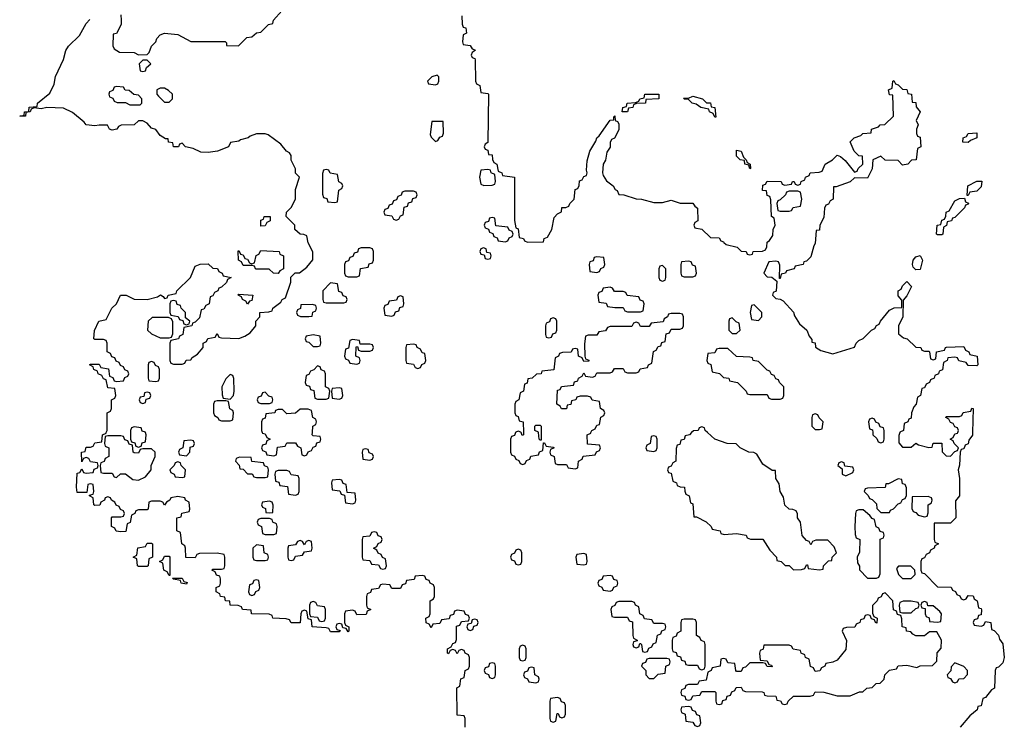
# Model space of a CAD drawing. Header units: inches. Extents: x 2718490 to 2828976, y 856982 to 957410.
# Tile 31 of 63: x 2722026 to 2726536, y 928650 to 931892. Entities that reach past the tile are written whole.
import ezdxf

# ---------------------------------------------------------------- set-up
doc = ezdxf.new("R2010")
doc.units = ezdxf.units.IN
doc.header["$MEASUREMENT"] = 0
doc.layers.add('C7922', color=7, linetype='Continuous')
doc.layers.add('C7923', color=7, linetype='Continuous')

msp = doc.modelspace()

# ---------------------------------------------------------------- linework, layer by layer
at = {"layer": 'C7922', "color": 6}
for points in [[(2724066, 928650), (2724066, 928690), (2724062, 928702), (2724030, 928706), (2724028.7, 928831.3), (2724042, 928838), (2724047.3, 928872.7), (2724062, 928878), (2724066, 928910), (2724082, 928918), (2724086, 928930), (2724086, 928970), (2724082, 928982), (2724066, 928990), (2724062, 929002), (2724050, 929006), (2724038, 929002), (2724030, 928986), (2724022, 929002), (2724010, 929006), (2723998, 929002), (2723990, 928986), (2723986, 928990), (2723986, 929010), (2724002, 929018), (2724010, 929034), (2724022, 929038), (2724027.3, 929052.7), (2724027.3, 929112.7), (2724042, 929118), (2724050, 929134), (2724082, 929138), (2724086, 929150), (2724082, 929162), (2724067.3, 929167.3), (2724062, 929182), (2724030, 929186), (2724018, 929182), (2724012.7, 929167.3), (2723998, 929162), (2723992.7, 929147.3), (2723958, 929142), (2723950, 929126), (2723918, 929122), (2723910, 929106), (2723902, 929122), (2723888.4, 929128.4), (2723886, 929150), (2723902, 929158), (2723906, 929170), (2723906, 929230), (2723922, 929238), (2723926, 929250), (2723926, 929290), (2723922, 929302), (2723906, 929310), (2723902, 929322), (2723887.3, 929327.3), (2723882, 929342), (2723870, 929346), (2723838, 929342), (2723832.7, 929327.3), (2723798, 929322), (2723792.7, 929307.3), (2723778, 929302), (2723770, 929286), (2723730, 929286), (2723722, 929302), (2723690, 929306), (2723678, 929302), (2723670, 929286), (2723638, 929282), (2723632.7, 929267.3), (2723618, 929262), (2723614, 929250), (2723614, 929210), (2723618, 929198), (2723634, 929190), (2723618, 929182), (2723612.7, 929167.3), (2723570, 929166), (2723562, 929182), (2723550, 929186), (2723518, 929182), (2723514, 929170), (2723514, 929130), (2723518, 929118), (2723534, 929110), (2723534, 929090), (2723530, 929088), (2723522, 929102), (2723506, 929106), (2723502, 929122), (2723490, 929126), (2723478, 929122), (2723474, 929110), (2723478, 929098), (2723494, 929094), (2723490, 929088), (2723450, 929088), (2723442, 929102), (2723430, 929106), (2723366, 929110), (2723362, 929142), (2723347.3, 929147.3), (2723342, 929182), (2723330, 929186), (2723318, 929182), (2723314, 929170), (2723311.3, 929128.7), (2723270, 929128.7), (2723262, 929142), (2723247.3, 929147.3), (2723186, 929150), (2723182, 929162), (2723168, 929168), (2723088, 929170), (2723086, 929186), (2723046, 929190), (2723042, 929202), (2723027.3, 929207.3), (2722990, 929209.3), (2722988, 929228), (2722968, 929230), (2722966, 929246), (2722946, 929250), (2722942, 929262), (2722926, 929270), (2722926, 929290), (2722942, 929298), (2722946, 929310), (2722946, 929330), (2722942, 929342), (2722927.3, 929347.3), (2722922, 929362), (2722906, 929370), (2722910, 929374), (2722950, 929374), (2722962, 929378), (2722966, 929390), (2722966, 929430), (2722962, 929442), (2722930, 929448), (2722850, 929446), (2722838, 929442), (2722830, 929426), (2722787.3, 929427.3), (2722786, 929470), (2722782, 929482), (2722768, 929490), (2722762, 929542), (2722746, 929550), (2722746, 929610), (2722766, 929614), (2722768.9, 929631.1), (2722802, 929638), (2722806, 929650), (2722802, 929682), (2722786, 929690), (2722782, 929702), (2722750, 929708), (2722718, 929702), (2722714, 929690), (2722698, 929682), (2722690, 929668), (2722682, 929682), (2722670, 929686), (2722630, 929686), (2722618, 929682), (2722614, 929650), (2722610, 929646), (2722570, 929646), (2722558, 929642), (2722554, 929630), (2722538, 929622), (2722531.6, 929588.4), (2722518, 929582), (2722512.7, 929547.3), (2722490, 929546), (2722468.4, 929548.4), (2722462, 929562), (2722446, 929570), (2722446, 929610), (2722450, 929614), (2722490, 929614), (2722502, 929618), (2722506, 929630), (2722502, 929642), (2722487.3, 929647.3), (2722482, 929662), (2722467.3, 929667.3), (2722462, 929682), (2722446, 929690), (2722442, 929702), (2722430, 929706), (2722418, 929702), (2722414, 929690), (2722398, 929682), (2722392.7, 929667.3), (2722370, 929666), (2722366, 929670), (2722362, 929702), (2722346, 929710), (2722346, 929714), (2722362, 929718), (2722366, 929730), (2722362, 929762), (2722350, 929766), (2722338, 929762), (2722334, 929726), (2722290, 929726), (2722286, 929750), (2722290, 929814), (2722302, 929818), (2722310, 929834), (2722318, 929818), (2722330, 929814), (2722362, 929818), (2722367.3, 929832.7), (2722382, 929838), (2722386, 929850), (2722382, 929862), (2722350, 929866), (2722342, 929882), (2722330, 929886), (2722318, 929882), (2722310, 929866), (2722309, 929910), (2722326, 929914), (2722330, 929934), (2722350, 929934), (2722362, 929938), (2722370, 929954), (2722402, 929958), (2722406, 929990), (2722422, 929998), (2722422.7, 930000)], [(2722534, 930000), (2722534, 929970), (2722538, 929958), (2722552.7, 929952.7), (2722558, 929938), (2722570, 929934), (2722582, 929938), (2722587.3, 929952.7), (2722602, 929958), (2722606, 929990), (2722602.7, 930000)], [(2723137.3, 930000), (2723138, 929998), (2723150, 929994), (2723158, 929978), (2723174, 929970), (2723158, 929962), (2723152.7, 929947.3), (2723138, 929942), (2723134, 929930), (2723138, 929918), (2723152.7, 929912.7), (2723158, 929898), (2723190, 929894), (2723202, 929898), (2723207.3, 929932.7), (2723242, 929938), (2723250, 929954), (2723290, 929954), (2723298, 929938), (2723314, 929930), (2723318, 929898), (2723330, 929894), (2723342, 929898), (2723347.3, 929912.7), (2723362, 929918), (2723370, 929934), (2723382, 929938), (2723387.3, 929952.7), (2723402, 929958), (2723406, 929970), (2723402, 929982), (2723370, 929986), (2723366, 929990), (2723366.5, 930000)], [(2724297.3, 930000), (2724292.7, 929987.3), (2724278, 929982), (2724274, 929970), (2724274, 929910), (2724278, 929898), (2724292.7, 929892.7), (2724298, 929878), (2724312.7, 929872.7), (2724318, 929858), (2724330, 929854), (2724342, 929858), (2724347.3, 929872.7), (2724362, 929878), (2724367.3, 929892.7), (2724402, 929898), (2724407.3, 929912.7), (2724422, 929918), (2724426, 929954), (2724430, 929954), (2724438, 929938), (2724470, 929934), (2724474, 929930), (2724458, 929922), (2724454, 929910), (2724458, 929898), (2724474, 929890), (2724478, 929858), (2724490, 929854), (2724530, 929854), (2724538, 929838), (2724570, 929834), (2724582, 929838), (2724586, 929870), (2724602, 929878), (2724607.3, 929892.7), (2724662, 929898), (2724667.3, 929912.7), (2724682, 929918), (2724686, 929930), (2724682, 929942), (2724627.3, 929947.3), (2724626, 929990), (2724642, 929998), (2724642.7, 930000)], [(2724333.7, 930000), (2724334, 929990), (2724327.3, 929987.3), (2724322.7, 930000)], [(2724414, 930000), (2724414, 929966), (2724410, 929966), (2724406, 929970), (2724402.2, 930000)], [(2725103.6, 930000), (2725094, 929990), (2725074, 929986), (2725070, 929968), (2725054, 929966), (2725050, 929946), (2725038, 929942), (2725032.7, 929927.3), (2725032, 929870), (2725018, 929862), (2725010, 929846), (2724998, 929842), (2724994, 929830), (2724998, 929818), (2725010, 929814), (2725018, 929778), (2725034, 929770), (2725038, 929758), (2725051.6, 929751.6), (2725071.3, 929750), (2725072, 929732), (2725078, 929718), (2725092, 929710), (2725098, 929678), (2725110, 929674), (2725114, 929614), (2725126, 929614), (2725170, 929591.3), (2725194, 929570), (2725198, 929558), (2725234, 929550), (2725238, 929538), (2725252.7, 929532.7), (2725310, 929538), (2725354, 929530), (2725358, 929518), (2725372.7, 929512.7), (2725430, 929512), (2725462, 929462), (2725492, 929430), (2725494, 929414), (2725514, 929410), (2725532, 929392), (2725550, 929391.3), (2725570, 929372), (2725607.3, 929372.7), (2725622, 929378), (2725630, 929394), (2725634, 929394), (2725638, 929378), (2725690, 929372), (2725706, 929374), (2725708, 929390), (2725730, 929412), (2725746, 929414), (2725748, 929430), (2725768, 929450), (2725756.4, 929476.4), (2725728, 929508), (2725672.7, 929507.3), (2725658, 929502), (2725650, 929486), (2725642, 929502), (2725630, 929506), (2725610, 929528.7), (2725602, 929590), (2725588.7, 929610), (2725588, 929628), (2725582, 929642), (2725568, 929648), (2725550, 929648.7), (2725530, 929668), (2725524.7, 929704.7), (2725509.3, 929730), (2725505.2, 929765.2), (2725489.3, 929790), (2725487.3, 929827.3), (2725472.7, 929827.3), (2725430, 929855.3), (2725402, 929902), (2725389, 929909), (2725366, 929910), (2725326, 929930), (2725308, 929948), (2725266, 929950), (2725209.7, 929969.7), (2725176.8, 930000)], [(2725933.4, 930000), (2725934, 929990), (2725952.7, 929972.7), (2725958, 929958), (2725970, 929954), (2725982, 929958), (2725986, 929970), (2725986, 930000)], [(2726057.3, 930000), (2726052.7, 929987.3), (2726052.7, 929952.7), (2726070, 929934), (2726110, 929934), (2726130, 929951.3), (2726143.6, 929943.6), (2726190, 929932), (2726206, 929934), (2726210, 929952), (2726250, 929952), (2726252, 929912), (2726270, 929894), (2726290, 929892), (2726310, 929914), (2726322, 929918), (2726326, 929930), (2726306, 929950), (2726302, 929962), (2726288, 929970), (2726302, 929978), (2726310, 929994), (2726322, 929998), (2726322.7, 930000)], [(2726390.4, 930000), (2726390, 929988), (2726374, 929966), (2726370, 929949), (2726356.9, 929943.1), (2726350, 929926), (2726338, 929922), (2726334, 929910), (2726331, 929851), (2726324.7, 929830), (2726330.4, 929790), (2726330.8, 929710), (2726312.7, 929687.3), (2726314, 929610), (2726290, 929586), (2726214, 929586), (2726214, 929510), (2726218, 929498), (2726234, 929490), (2726218, 929482), (2726214, 929470), (2726198, 929462), (2726194, 929450), (2726178, 929442), (2726170, 929426), (2726158, 929422), (2726154, 929410), (2726154, 929370), (2726158, 929358), (2726170, 929354), (2726230, 929294), (2726292.7, 929292.7), (2726298, 929278), (2726312.7, 929272.7), (2726318, 929258), (2726332.7, 929252.7), (2726338, 929238), (2726350, 929234), (2726362, 929238), (2726370, 929254), (2726392.7, 929252.7), (2726398, 929238), (2726412, 929230), (2726418, 929198), (2726430, 929194), (2726431.1, 929188.9), (2726430, 929166), (2726418, 929162), (2726412.7, 929147.3), (2726398, 929142), (2726394, 929130), (2726398, 929118), (2726430, 929114), (2726442, 929118), (2726450, 929134), (2726474, 929130), (2726478, 929098), (2726490, 929094), (2726510, 929072), (2726514.4, 929054.4), (2726530, 929032), (2726536, 928970), (2726530, 928946), (2726510, 928926), (2726498, 928922), (2726494, 928910), (2726491, 928830), (2726478, 928822), (2726450, 928786), (2726438, 928782), (2726430, 928748), (2726414, 928746), (2726412, 928730), (2726378, 928702), (2726334, 928650)]]:
    msp.add_lwpolyline(points, dxfattribs=at)
for points in [[(2722490, 929986), (2722430, 929986), (2722418, 929982), (2722414, 929950), (2722418, 929938), (2722434, 929930), (2722434, 929890), (2722418, 929882), (2722412.7, 929867.3), (2722398, 929862), (2722394, 929850), (2722398, 929818), (2722410, 929814), (2722450, 929814), (2722458, 929798), (2722470, 929794), (2722488.4, 929811.6), (2722510, 929812), (2722544.7, 929784.7), (2722570, 929782), (2722602, 929798), (2722628, 929830), (2722628, 929850), (2722646, 929890), (2722646, 929910), (2722630, 929926), (2722590, 929926), (2722578, 929922), (2722570, 929906), (2722550, 929908), (2722546, 929910), (2722542, 929942), (2722527.3, 929947.3), (2722522, 929962), (2722507.3, 929967.3), (2722502, 929982)], [(2722810, 929966), (2722778, 929962), (2722774, 929930), (2722758, 929922), (2722754, 929910), (2722758, 929898), (2722790, 929894), (2722806, 929910), (2722807.3, 929932.7), (2722822, 929938), (2722826, 929950), (2722822, 929962)], [(2724930, 929986), (2724918, 929982), (2724914, 929950), (2724898, 929942), (2724894, 929930), (2724898, 929918), (2724930, 929914), (2724942, 929918), (2724946, 929930), (2724946, 929970), (2724942, 929982)], [(2723610, 929926), (2723598, 929922), (2723594, 929910), (2723598, 929878), (2723630, 929874), (2723642, 929878), (2723646, 929890), (2723642, 929902), (2723627.3, 929907.3), (2723622, 929922)], [(2723032.7, 929887.3), (2723018, 929882), (2723014, 929870), (2723031.6, 929851.6), (2723034, 929834), (2723050, 929832), (2723070, 929812), (2723091.6, 929811.6), (2723098, 929798), (2723110, 929794), (2723150, 929794), (2723162, 929798), (2723166, 929830), (2723162, 929842), (2723147.3, 929847.3), (2723142, 929862), (2723090, 929868), (2723086, 929886)], [(2722750, 929866), (2722738, 929862), (2722734, 929850), (2722714, 929830), (2722718, 929818), (2722734, 929810), (2722738, 929798), (2722770, 929794), (2722782, 929798), (2722786, 929830), (2722766, 929850), (2722762, 929862)], [(2725790, 929866), (2725778, 929862), (2725774, 929850), (2725794, 929834), (2725794, 929810), (2725810, 929802), (2725842, 929818), (2725846, 929830), (2725842, 929842), (2725806, 929846), (2725802, 929862)], [(2723250, 929826), (2723210, 929826), (2723198, 929822), (2723194, 929810), (2723198, 929778), (2723212.7, 929772.7), (2723218, 929758), (2723252.7, 929752.7), (2723258, 929718), (2723290, 929714), (2723302, 929718), (2723306, 929730), (2723306, 929790), (2723302, 929802), (2723270, 929806), (2723262, 929822)], [(2723490, 929786), (2723458, 929782), (2723454, 929770), (2723458, 929738), (2723492.7, 929732.7), (2723498, 929718), (2723514, 929714), (2723518, 929678), (2723550, 929674), (2723562, 929678), (2723566, 929690), (2723562, 929722), (2723526, 929726), (2723522, 929762), (2723507.3, 929767.3), (2723502, 929782)], [(2726050, 929788), (2726006, 929766), (2725994, 929766), (2725990, 929748), (2725910, 929746), (2725898, 929742), (2725894, 929730), (2725912.7, 929712.7), (2725918, 929698), (2725930, 929694), (2725950, 929674), (2725952.7, 929652.7), (2725970, 929634), (2726010, 929634), (2726015.3, 929644.7), (2726028.4, 929651.6), (2726050, 929674), (2726062, 929678), (2726070, 929694), (2726082, 929698), (2726087.3, 929712.7), (2726087.3, 929747.3), (2726082, 929762), (2726070, 929766), (2726066, 929786)], [(2726187.3, 929707.3), (2726114, 929706), (2726112.7, 929652.7), (2726118, 929638), (2726130, 929634), (2726142, 929622), (2726170, 929614), (2726182, 929618), (2726187.3, 929632.7), (2726188, 929670), (2726202, 929678), (2726206, 929690), (2726202, 929702)], [(2723170, 929686), (2723138, 929682), (2723134, 929670), (2723138, 929658), (2723152, 929652), (2723154, 929634), (2723170, 929632), (2723186, 929634), (2723187.3, 929667.3), (2723182, 929682)], [(2723170, 929606), (2723130, 929606), (2723118, 929602), (2723114, 929590), (2723118, 929578), (2723134, 929570), (2723138, 929538), (2723150, 929534), (2723190, 929534), (2723202, 929538), (2723206, 929570), (2723202, 929582), (2723186, 929590), (2723182, 929602)], [(2725890, 929646), (2725870, 929646), (2725858, 929642), (2725854, 929630), (2725852, 929570), (2725852.7, 929532.7), (2725858, 929518), (2725874, 929510), (2725872.7, 929452.7), (2725862, 929430), (2725863.6, 929403.6), (2725872, 929388), (2725872, 929372), (2725910, 929334), (2725950, 929334), (2725962, 929338), (2725967.3, 929352.7), (2725968, 929512), (2725982, 929518), (2725986, 929530), (2725982, 929542), (2725967.3, 929547.3), (2725962, 929562), (2725948.4, 929568.4), (2725942, 929602), (2725930, 929606), (2725920.4, 929620.4)], [(2723650, 929546), (2723638, 929542), (2723630, 929526), (2723598, 929522), (2723594, 929510), (2723594, 929430), (2723598, 929418), (2723630, 929414), (2723638, 929398), (2723670, 929394), (2723678, 929378), (2723690, 929374), (2723702, 929378), (2723706, 929390), (2723702, 929422), (2723687.3, 929427.3), (2723682, 929442), (2723667.3, 929447.3), (2723662, 929462), (2723646, 929470), (2723662, 929478), (2723667.3, 929492.7), (2723682, 929498), (2723686, 929510), (2723682, 929522), (2723667.3, 929527.3), (2723662, 929542)], [(2722570, 929386), (2722566, 929390), (2722562, 929422), (2722546, 929430), (2722562, 929438), (2722567.3, 929472.7), (2722602, 929478), (2722610, 929494), (2722630, 929494), (2722634, 929490), (2722634, 929430), (2722618, 929422), (2722614, 929390), (2722610, 929386)], [(2723110, 929486), (2723094, 929470), (2723094, 929430), (2723098, 929418), (2723110, 929414), (2723150, 929414), (2723162, 929418), (2723166, 929430), (2723162, 929442), (2723146, 929450), (2723142, 929482)], [(2723350, 929506), (2723338, 929502), (2723330, 929486), (2723322, 929502), (2723310, 929506), (2723298, 929502), (2723290, 929486), (2723258, 929482), (2723254, 929470), (2723254, 929430), (2723258, 929418), (2723270, 929414), (2723282, 929418), (2723290, 929434), (2723322, 929438), (2723330, 929454), (2723362, 929458), (2723366, 929470), (2723362, 929502)], [(2724310, 929466), (2724298, 929462), (2724292.7, 929447.3), (2724278, 929442), (2724274, 929430), (2724278, 929418), (2724292.7, 929412.7), (2724298, 929398), (2724310, 929394), (2724322, 929398), (2724326, 929410), (2724326, 929450), (2724322, 929462)], [(2722710, 929346), (2722702, 929362), (2722686, 929370), (2722682, 929402), (2722666, 929410), (2722682, 929418), (2722690, 929434), (2722710, 929434), (2722714, 929430), (2722714, 929346)], [(2724610, 929446), (2724578, 929442), (2724574, 929430), (2724578, 929398), (2724610, 929394), (2724622, 929398), (2724626, 929410), (2724622, 929442)], [(2726108, 929388), (2726052, 929388), (2726042, 929378), (2726052, 929350), (2726070, 929332), (2726110, 929332), (2726128, 929350), (2726126, 929370)], [(2722790, 929306), (2722766, 929310), (2722762, 929322), (2722730, 929328), (2722726, 929334), (2722770, 929334), (2722778, 929318), (2722792.7, 929312.7)], [(2724730, 929346), (2724698, 929342), (2724692.7, 929327.3), (2724678, 929322), (2724674, 929310), (2724678, 929298), (2724692.7, 929292.7), (2724698, 929278), (2724730, 929274), (2724742, 929278), (2724747.3, 929292.7), (2724762, 929298), (2724766, 929310), (2724762, 929322), (2724747.3, 929327.3), (2724742, 929342)], [(2723110, 929326), (2723098, 929322), (2723092.7, 929307.3), (2723078, 929302), (2723074, 929270), (2723078, 929258), (2723090, 929254), (2723102, 929258), (2723107.3, 929272.7), (2723122, 929278), (2723126, 929290), (2723122, 929322)], [(2725990, 929266), (2725978, 929262), (2725972.7, 929247.3), (2725958, 929242), (2725954, 929230), (2725932.7, 929207.3), (2725932.7, 929172.7), (2725938, 929158), (2725954, 929150), (2725952.7, 929127.3), (2725946, 929130), (2725942, 929142), (2725927.3, 929147.3), (2725922, 929162), (2725910, 929166), (2725898, 929162), (2725892.7, 929147.3), (2725878, 929142), (2725874, 929130), (2725858, 929122), (2725851.6, 929108.4), (2725812.7, 929107.3), (2725798, 929102), (2725794, 929090), (2725812.7, 929047.3), (2725810, 929006), (2725770, 928958), (2725750, 928948), (2725718, 928942), (2725714, 928930), (2725698, 928922), (2725691.6, 928908.4), (2725670, 928906), (2725662, 928922), (2725648.4, 928928.4), (2725642, 928962), (2725626, 928970), (2725622, 928982), (2725606, 928990), (2725602, 929002), (2725568.4, 929008.4), (2725562, 929022), (2725550, 929026), (2725434, 929026), (2725431.6, 929008.4), (2725418, 929002), (2725414, 928990), (2725418, 928958), (2725450, 928954), (2725458, 928938), (2725470, 928934), (2725472.7, 928927.3), (2725450, 928928), (2725442, 928942), (2725430, 928946), (2725370, 928946), (2725350, 928926), (2725338, 928922), (2725330, 928906), (2725310, 928906), (2725306, 928910), (2725302, 928942), (2725270, 928946), (2725262, 928962), (2725250, 928966), (2725238, 928962), (2725234, 928930), (2725198, 928922), (2725194, 928910), (2725178, 928902), (2725170, 928866), (2725138, 928862), (2725130, 928846), (2725090, 928846), (2725078, 928842), (2725072.7, 928827.3), (2725058, 928822), (2725054, 928810), (2725058, 928798), (2725072.7, 928792.7), (2725078, 928778), (2725090, 928774), (2725102, 928778), (2725110, 928794), (2725142, 928798), (2725150, 928814), (2725210, 928814), (2725214, 928810), (2725214, 928770), (2725218, 928758), (2725230, 928754), (2725242, 928758), (2725247.3, 928772.7), (2725262, 928778), (2725267.3, 928792.7), (2725282, 928798), (2725287.3, 928812.7), (2725302, 928818), (2725307.3, 928832.7), (2725330, 928834), (2725338, 928818), (2725350, 928814), (2725427.3, 928812.7), (2725434, 928810), (2725438, 928798), (2725450, 928794), (2725490, 928792), (2725494, 928774), (2725511.6, 928771.6), (2725518, 928758), (2725530, 928754), (2725542, 928758), (2725546, 928770), (2725570, 928792), (2725647.3, 928792.7), (2725662, 928798), (2725670, 928812), (2725710, 928811.3), (2725770, 928794), (2725830, 928794), (2725872, 928812), (2725888, 928812), (2725906, 928830), (2725930, 928832), (2725949.1, 928850.9), (2725968, 928852), (2725986, 928870), (2725988, 928890), (2726010, 928912), (2726042, 928918), (2726050, 928932), (2726090, 928934), (2726135.3, 928924.7), (2726151.3, 928931.3), (2726207.3, 928932.7), (2726227.3, 928952.7), (2726229, 928991), (2726247.3, 929012.7), (2726248, 929050), (2726227.3, 929087.3), (2726192.7, 929087.3), (2726170.9, 929069.1), (2726130, 929069), (2726116.4, 929076.4), (2726108, 929088), (2726088, 929090), (2726086, 929106), (2726068, 929110), (2726067.3, 929147.3), (2726062, 929162), (2726047.3, 929167.3), (2726042, 929182), (2726028.4, 929188.4), (2726026, 929230)], [(2723370, 929226), (2723358, 929222), (2723354, 929210), (2723354, 929170), (2723358, 929158), (2723390, 929154), (2723398, 929138), (2723410, 929134), (2723422, 929138), (2723426, 929150), (2723426, 929190), (2723422, 929202), (2723390, 929206), (2723382, 929222)], [(2724830, 929226), (2724770, 929226), (2724758, 929222), (2724752.7, 929207.3), (2724738, 929202), (2724734, 929190), (2724738, 929158), (2724750, 929154), (2724810, 929154), (2724818, 929138), (2724832.7, 929132.7), (2724834, 929070), (2724838, 929058), (2724854, 929050), (2724854, 929046), (2724838, 929042), (2724834, 929030), (2724838, 929018), (2724850, 929014), (2724862, 929018), (2724866, 929034), (2724870, 929034), (2724874, 929030), (2724878, 928998), (2724890, 928994), (2724902, 928998), (2724907.3, 929012.7), (2724922, 929018), (2724927.3, 929032.7), (2724942, 929038), (2724947.3, 929072.7), (2724962, 929078), (2724967.3, 929092.7), (2724982, 929098), (2724986, 929110), (2724982, 929122), (2724970, 929126), (2724930, 929126), (2724922, 929142), (2724887.3, 929147.3), (2724882, 929162), (2724866, 929170), (2724862, 929202), (2724846, 929210), (2724842, 929222)], [(2726110, 929228), (2726072.7, 929227.3), (2726058, 929222), (2726054, 929210), (2726058, 929178), (2726070, 929174), (2726110, 929174), (2726130, 929194), (2726142, 929198), (2726146, 929210), (2726142, 929222)], [(2726170, 929226), (2726158, 929222), (2726154, 929210), (2726158, 929198), (2726174, 929194), (2726174, 929170), (2726178, 929158), (2726191.6, 929151.6), (2726194, 929134), (2726230, 929132), (2726246, 929134), (2726248, 929170), (2726240.4, 929180.4), (2726210, 929206), (2726186, 929206), (2726182, 929222)], [(2724110, 929146), (2724098, 929142), (2724094, 929126), (2724078, 929122), (2724074, 929110), (2724078, 929098), (2724090, 929094), (2724102, 929098), (2724106, 929114), (2724122, 929118), (2724126, 929130), (2724122, 929142)], [(2725110, 929146), (2725070, 929146), (2725058, 929142), (2725054, 929130), (2725054, 929090), (2725038, 929082), (2725032.7, 929067.3), (2725018, 929062), (2725014, 929050), (2725014, 929010), (2725018, 928998), (2725032.7, 928992.7), (2725038, 928978), (2725052.7, 928972.7), (2725058, 928958), (2725072.7, 928952.7), (2725078, 928938), (2725090, 928934), (2725130, 928934), (2725138, 928918), (2725150, 928914), (2725162, 928918), (2725166, 928930), (2725166, 929030), (2725162, 929042), (2725147.3, 929047.3), (2725142, 929062), (2725126, 929070), (2725126, 929130), (2725122, 929142)], [(2724330, 929026), (2724318, 929022), (2724314, 929010), (2724314, 928970), (2724318, 928958), (2724330, 928954), (2724342, 928958), (2724346, 928970), (2724346, 929010), (2724342, 929022)], [(2724190, 928946), (2724178, 928942), (2724172.7, 928927.3), (2724158, 928922), (2724154, 928910), (2724158, 928898), (2724172.7, 928892.7), (2724178, 928878), (2724190, 928874), (2724202, 928878), (2724206, 928890), (2724206, 928930), (2724202, 928942)], [(2724370, 928926), (2724358, 928922), (2724352.7, 928907.3), (2724338, 928902), (2724334, 928890), (2724338, 928878), (2724352.7, 928872.7), (2724358, 928858), (2724390, 928854), (2724402, 928858), (2724406, 928870), (2724402, 928882), (2724386, 928890), (2724382, 928922)], [(2724990, 928966), (2724910, 928966), (2724898, 928962), (2724892.7, 928947.3), (2724878, 928942), (2724874, 928930), (2724894, 928910), (2724894, 928890), (2724910, 928874), (2724930, 928874), (2724950, 928894), (2724982, 928898), (2724986, 928930), (2725002, 928938), (2725006, 928950), (2725002, 928962)], [(2726310, 928946), (2726292.7, 928927.3), (2726291.6, 928908.4), (2726274, 928890), (2726278, 928878), (2726290, 928874), (2726298, 928858), (2726310, 928854), (2726322, 928858), (2726328.4, 928871.6), (2726350, 928874), (2726367.3, 928892.7), (2726368, 928910), (2726350, 928928)], [(2724490, 928786), (2724458, 928782), (2724454, 928770), (2724454, 928690), (2724458, 928678), (2724470, 928674), (2724482, 928678), (2724487.3, 928712.7), (2724492.7, 928712.7), (2724498, 928698), (2724510, 928694), (2724522, 928698), (2724526, 928710), (2724526, 928750), (2724522, 928762), (2724507.3, 928767.3), (2724502, 928782)], [(2725090, 928746), (2725058, 928742), (2725054, 928730), (2725058, 928718), (2725074, 928710), (2725078, 928678), (2725110, 928674), (2725118, 928658), (2725130, 928654), (2725142, 928658), (2725146, 928670), (2725142, 928702), (2725127.3, 928707.3), (2725122, 928722), (2725107.3, 928727.3), (2725102, 928742)]]:
    msp.add_lwpolyline(points, close=True, dxfattribs=at)
at = {"layer": 'C7923', "color": 6}
for points in [[(2722490, 931914), (2722491, 931890), (2722490.6, 931869.4), (2722470, 931828), (2722454, 931826), (2722452.7, 931772.7), (2722458, 931758), (2722483.6, 931743.6), (2722550, 931741), (2722570, 931731.3), (2722610, 931732), (2722619, 931741), (2722629.2, 931770), (2722649, 931790), (2722654, 931806), (2722670, 931822), (2722689.2, 931830.8), (2722750, 931824.7), (2722810, 931791.3), (2722967.3, 931792.7), (2722974, 931786), (2722974, 931774), (2723028, 931772), (2723066, 931810), (2723090, 931814), (2723110, 931832), (2723130, 931834), (2723166, 931870), (2723186, 931874), (2723188, 931890), (2723227.3, 931932.7)], [(2724051, 931910), (2724052, 931872), (2724058, 931858), (2724070, 931854), (2724072, 931830), (2724058, 931822), (2724054, 931790), (2724058, 931778), (2724090, 931774), (2724098, 931758), (2724110, 931754), (2724112, 931750), (2724098, 931742), (2724094, 931730), (2724098, 931718), (2724110, 931714), (2724112.7, 931707.3), (2724114, 931610), (2724118, 931598), (2724134, 931590), (2724138, 931558), (2724170, 931554), (2724174, 931550), (2724171, 931329), (2724158, 931322), (2724154, 931310), (2724158, 931298), (2724170, 931294), (2724174, 931274), (2724190, 931272), (2724191.6, 931251.6), (2724198, 931238), (2724212, 931230), (2724218, 931198), (2724234, 931190), (2724238, 931178), (2724292, 931170), (2724292, 930972), (2724298, 930938), (2724310, 930934), (2724314, 930894), (2724334, 930890), (2724338, 930878), (2724352, 930872), (2724426, 930874), (2724428, 930890), (2724444, 930896), (2724464, 930930), (2724474.6, 930985.4), (2724490, 931002), (2724508.4, 931011.6), (2724510, 931031.3), (2724528, 931032), (2724542, 931038), (2724546, 931050), (2724566, 931070), (2724570, 931114), (2724582, 931118), (2724588.4, 931131.6), (2724590, 931154), (2724602, 931158), (2724610, 931174), (2724622, 931178), (2724626, 931190), (2724622, 931202), (2724625.2, 931245.2), (2724637.2, 931290), (2724665.4, 931334.6), (2724670, 931350.7), (2724680.9, 931359.1), (2724730, 931431.3), (2724747.3, 931432.7), (2724747.3, 931447.3), (2724751.3, 931451.3), (2724754, 931430), (2724764.7, 931424.7), (2724770, 931414), (2724770, 931388), (2724750, 931349), (2724736.9, 931343.1), (2724730.7, 931329.3), (2724730, 931308), (2724715.3, 931284.7), (2724710, 931248), (2724698, 931230), (2724696, 931190), (2724698, 931178), (2724713.4, 931153.4), (2724744.7, 931130), (2724753.4, 931113.4), (2724762, 931110), (2724771.1, 931091.1), (2724794, 931090), (2724850, 931070.6), (2724874, 931070), (2724930, 931054), (2724970, 931054), (2725010, 931064.7), (2725051.1, 931051.1), (2725110, 931050.8), (2725118, 931038), (2725131.3, 931028.7), (2725132, 930970), (2725118, 930962), (2725114, 930950), (2725118, 930938), (2725150, 930932), (2725190, 930894), (2725230, 930892), (2725238, 930878), (2725250, 930874), (2725251.1, 930871.1), (2725262, 930862), (2725312, 930850), (2725330, 930832), (2725354, 930830), (2725358, 930818), (2725370, 930814), (2725382, 930818), (2725386, 930830), (2725428, 930832), (2725442, 930838), (2725448.4, 930851.6), (2725450, 930872), (2725460.4, 930879.6), (2725476.4, 930903.6), (2725478, 930930), (2725486, 930950), (2725482, 930982), (2725469, 930990), (2725467.3, 931067.3), (2725462, 931082), (2725450, 931086), (2725447.3, 931107.3), (2725429, 931110), (2725430, 931134), (2725442, 931138), (2725450, 931152), (2725514, 931150), (2725518, 931138), (2725530, 931134), (2725562, 931138), (2725566, 931150), (2725570.7, 931150.7), (2725574, 931150), (2725578, 931138), (2725590, 931134), (2725602, 931138), (2725606, 931150), (2725622, 931158), (2725626, 931170), (2725642, 931178), (2725646, 931190), (2725687.3, 931192.7), (2725702, 931198), (2725715.3, 931230), (2725749.6, 931250.4), (2725770, 931270.8), (2725785.4, 931265.4), (2725806.4, 931246.4), (2725850, 931194), (2725862, 931198), (2725866, 931210), (2725888, 931230), (2725886, 931266), (2725870, 931268), (2725848.9, 931288.9), (2725830, 931332), (2725848, 931350), (2725879, 931361), (2725888, 931370), (2725926, 931374), (2725928, 931390), (2725959, 931401), (2725968, 931410), (2725989, 931411), (2726028, 931450), (2726026, 931546), (2726010, 931548), (2726006, 931570), (2726022, 931578), (2726026, 931610), (2726030, 931614), (2726038, 931598), (2726050, 931594), (2726070, 931574), (2726090, 931572), (2726094, 931554), (2726111, 931550), (2726114, 931514), (2726130, 931512), (2726132, 931492), (2726151, 931470), (2726132, 931430), (2726142, 931410), (2726134, 931390), (2726134, 931370), (2726138, 931358), (2726150, 931354), (2726154, 931310), (2726138, 931302), (2726132, 931250), (2726111.6, 931248.4), (2726094, 931230), (2726070, 931226), (2726050, 931246), (2725990, 931248), (2725970, 931266), (2725934, 931250), (2725931.3, 931208.7), (2725910, 931166), (2725850, 931168), (2725830.6, 931149.4), (2725766, 931126), (2725754, 931126), (2725752, 931070), (2725738, 931062), (2725730, 931046), (2725718, 931042), (2725712, 931028), (2725710, 930986), (2725691, 930950), (2725690, 930928), (2725674, 930926), (2725670, 930866), (2725663.6, 930856.4), (2725650, 930806), (2725630, 930786), (2725618, 930782), (2725614, 930770), (2725578, 930762), (2725574, 930750), (2725538, 930742), (2725534, 930730), (2725514, 930726), (2725510, 930706), (2725506, 930706), (2725507.3, 930767.3), (2725502, 930782), (2725490, 930786), (2725458, 930782), (2725434, 930730), (2725450, 930714), (2725471.6, 930711.6), (2725494, 930694), (2725491.6, 930648.4), (2725478, 930642), (2725474, 930630), (2725490, 930614), (2725510, 930612), (2725523.6, 930603.6), (2725570, 930551.3), (2725574.8, 930534.8), (2725598, 930498), (2725631.3, 930470), (2725642, 930442), (2725654, 930426), (2725654, 930414), (2725670, 930412), (2725671.6, 930391.6), (2725696, 930376), (2725750, 930361), (2725849.1, 930390.9), (2725858, 930410), (2725870, 930422), (2725889.2, 930430.8), (2725928, 930470), (2725943.1, 930476.9), (2725950, 930491), (2725963.1, 930496.9), (2725969, 930510), (2726010, 930561), (2726031.3, 930571.3), (2726066, 930574), (2726067.3, 930607.3), (2726050, 930626), (2726049.4, 930650), (2726063.1, 930656.9), (2726070, 930672), (2726090, 930692), (2726111.3, 930670), (2726090, 930626), (2726072.7, 930607.3), (2726070.7, 930530.7), (2726051, 930490), (2726052, 930452), (2726074.8, 930434.8), (2726091, 930430), (2726130, 930392), (2726154, 930390), (2726158, 930378), (2726170, 930374), (2726190, 930374), (2726194, 930370), (2726198, 930338), (2726210, 930334), (2726222, 930338), (2726226, 930370), (2726262, 930378), (2726266, 930390), (2726271.6, 930391.6), (2726350, 930394), (2726358, 930378), (2726374, 930370), (2726378, 930358), (2726411.3, 930350), (2726414, 930310), (2726410, 930306), (2726370, 930308), (2726362, 930322), (2726328.4, 930328.4), (2726322, 930342), (2726310, 930346), (2726278, 930342), (2726274, 930330), (2726258, 930322), (2726252.7, 930287.3), (2726238, 930282), (2726234, 930270), (2726218, 930262), (2726214, 930250), (2726198, 930242), (2726194, 930230), (2726178, 930222), (2726170, 930206), (2726158, 930202), (2726152, 930170), (2726138, 930162), (2726132, 930130), (2726122, 930118), (2726111.3, 930090), (2726110, 930066), (2726098, 930062), (2726094, 930050), (2726078, 930042), (2726074, 930010), (2726058, 930002), (2726057.3, 930000)], [(2722422.7, 930000), (2722426, 930010), (2722426, 930090), (2722442, 930098), (2722446, 930110), (2722446, 930150), (2722462, 930158), (2722466, 930170), (2722462, 930202), (2722430, 930206), (2722422, 930242), (2722410, 930246), (2722402, 930262), (2722386, 930270), (2722382, 930282), (2722366, 930290), (2722362, 930302), (2722346, 930310), (2722350, 930314), (2722390, 930314), (2722398, 930298), (2722432.7, 930292.7), (2722438, 930258), (2722452.7, 930252.7), (2722458, 930238), (2722470, 930234), (2722502, 930238), (2722507.3, 930252.7), (2722522, 930258), (2722526, 930270), (2722522, 930282), (2722507.3, 930287.3), (2722502, 930302), (2722487.3, 930307.3), (2722482, 930322), (2722467.3, 930327.3), (2722462, 930342), (2722447.3, 930347.3), (2722442, 930362), (2722426, 930370), (2722426, 930410), (2722422, 930422), (2722410, 930426), (2722370, 930426), (2722366, 930430), (2722368, 930468), (2722388.7, 930510), (2722422, 930518), (2722448.7, 930570), (2722468.7, 930590), (2722488, 930630), (2722514, 930630), (2722550.8, 930610.8), (2722610, 930610.7), (2722657.2, 930622.8), (2722670.6, 930630.6), (2722683.6, 930623.6), (2722690, 930614), (2722702, 930618), (2722706, 930630), (2722742, 930638), (2722746, 930650), (2722809.1, 930710.9), (2722830, 930762), (2722852, 930772), (2722890, 930774), (2722910, 930754), (2722932.7, 930752.7), (2722938, 930738), (2722954, 930730), (2722958, 930718), (2722994, 930710), (2722978, 930702), (2722972.7, 930687.3), (2722950, 930666), (2722938, 930662), (2722934, 930650), (2722918, 930642), (2722910, 930626), (2722898, 930622), (2722894, 930590), (2722878, 930582), (2722870, 930566), (2722858, 930562), (2722850, 930526), (2722830, 930506), (2722818, 930502), (2722814, 930490), (2722778, 930482), (2722774, 930450), (2722758, 930442), (2722754, 930430), (2722718, 930422), (2722714, 930410), (2722714, 930330), (2722718, 930318), (2722730, 930314), (2722770, 930314), (2722782, 930318), (2722788.4, 930331.6), (2722810, 930334), (2722816.4, 930343.6), (2722840.4, 930359.6), (2722866, 930390), (2722866, 930410), (2722882, 930418), (2722888.4, 930431.6), (2722922, 930438), (2722930, 930454), (2722938, 930438), (2722950, 930434), (2723030, 930431.3), (2723058, 930442), (2723082, 930458), (2723108, 930490), (2723108, 930510), (2723126, 930530), (2723126, 930550), (2723167.3, 930552.7), (2723182, 930558), (2723186, 930570), (2723222, 930598), (2723228.7, 930610), (2723243.1, 930616.9), (2723268.7, 930690), (2723268.4, 930711.6), (2723288, 930732), (2723307.3, 930732.7), (2723342, 930758), (2723368.7, 930791.3), (2723368.9, 930828.9), (2723348, 930870), (2723342, 930902), (2723328, 930908), (2723310, 930908.7), (2723286, 930930), (2723286, 930950), (2723246, 930990), (2723248, 931010), (2723269, 931031), (2723288.7, 931070), (2723290, 931114), (2723308, 931170), (2723290, 931188), (2723289.3, 931209.3), (2723270, 931248), (2723269.3, 931269.3), (2723262, 931282), (2723248.7, 931290), (2723222, 931322), (2723164.7, 931364.7), (2723150, 931369), (2723110, 931369), (2723081, 931359), (2723072, 931350), (2723038, 931342), (2723030, 931335.3), (2722991.3, 931328.7), (2722982, 931310), (2722932, 931290), (2722890, 931284), (2722855.3, 931284.7), (2722821.2, 931301.2), (2722786, 931310), (2722770, 931326), (2722758, 931322), (2722754, 931310), (2722730, 931308.7), (2722727.3, 931327.3), (2722708, 931330), (2722706, 931346), (2722694, 931346), (2722670, 931362), (2722649.1, 931389.1), (2722630, 931395.3), (2722610, 931418), (2722590, 931428.7), (2722570, 931428.7), (2722550, 931409.5), (2722490.9, 931409.1), (2722478, 931402), (2722471.3, 931390), (2722450, 931385.2), (2722438, 931390), (2722428, 931408), (2722390, 931409.2), (2722370, 931405.2), (2722330, 931409.6), (2722322, 931422), (2722267.3, 931467.3), (2722227, 931487), (2722150.6, 931489.4), (2722124, 931484), (2722092.7, 931487.3), (2722078, 931482), (2722074, 931470), (2722054, 931466), (2722052, 931450), (2722026, 931450), (2722046, 931454), (2722048, 931470), (2722068, 931472), (2722070, 931490.6), (2722106, 931494), (2722108, 931510), (2722164.7, 931555.3), (2722183.2, 931596.8), (2722190, 931631.3), (2722226.6, 931710), (2722237.2, 931750), (2722250, 931771.3), (2722300.4, 931819.6), (2722330, 931874), (2722348, 931892)], [(2724642.7, 930000), (2724646, 930010), (2724662, 930018), (2724670, 930034), (2724682, 930038), (2724688.4, 930071.6), (2724702, 930078), (2724706, 930090), (2724702, 930102), (2724686, 930110), (2724682, 930142), (2724648.4, 930148.4), (2724642, 930162), (2724627.3, 930167.3), (2724592.7, 930167.3), (2724578, 930162), (2724574, 930150), (2724554, 930146), (2724551.1, 930128.9), (2724534, 930126), (2724531.1, 930108.9), (2724508.4, 930108.4), (2724502, 930122), (2724486, 930130), (2724490, 930194), (2724502, 930198), (2724508.4, 930211.6), (2724562, 930218), (2724567.3, 930232.7), (2724582, 930238), (2724586, 930250), (2724602, 930258), (2724610, 930274), (2724618, 930258), (2724650, 930254), (2724662, 930258), (2724670, 930274), (2724730, 930274), (2724742, 930278), (2724750, 930294), (2724790, 930294), (2724798, 930278), (2724810, 930274), (2724850, 930274), (2724862, 930278), (2724868.4, 930291.6), (2724902, 930298), (2724906, 930310), (2724922, 930318), (2724928.4, 930371.6), (2724942, 930378), (2724950, 930394), (2724962, 930398), (2724967.3, 930412.7), (2724982, 930418), (2724987.3, 930452.7), (2725002, 930458), (2725010, 930474), (2725050, 930474), (2725062, 930478), (2725066, 930490), (2725066, 930530), (2725062, 930542), (2725050, 930546), (2725010, 930546), (2724998, 930542), (2724994, 930530), (2724978, 930522), (2724972.7, 930507.3), (2724918, 930502), (2724910, 930486), (2724870, 930486), (2724862, 930502), (2724850, 930506), (2724838, 930502), (2724830, 930486), (2724730, 930486), (2724718, 930482), (2724710, 930466), (2724678, 930462), (2724670, 930446), (2724630, 930446), (2724618, 930442), (2724612.7, 930407.3), (2724614, 930350), (2724618, 930338), (2724632.7, 930332.7), (2724632.7, 930327.3), (2724610, 930326), (2724602, 930342), (2724586, 930350), (2724582, 930382), (2724570, 930386), (2724558, 930382), (2724552, 930368), (2724512.7, 930367.3), (2724498, 930362), (2724494, 930350), (2724478, 930342), (2724472, 930288), (2724418, 930282), (2724414, 930270), (2724392.7, 930267.3), (2724374, 930250), (2724354, 930246), (2724350, 930226), (2724338, 930222), (2724334, 930190), (2724318, 930182), (2724312, 930150), (2724298, 930142), (2724294, 930130), (2724294, 930090), (2724298, 930078), (2724310, 930074), (2724314, 930054), (2724332, 930050), (2724333.7, 930000)], [(2723366.5, 930000), (2723368, 930030), (2723382, 930038), (2723386, 930050), (2723382, 930062), (2723368, 930070), (2723362, 930102), (2723347.3, 930107.3), (2723310, 930108), (2723290, 930088.7), (2723250, 930086), (2723230, 930106), (2723210, 930106), (2723198, 930102), (2723194, 930090), (2723154, 930086), (2723150, 930066), (2723138, 930062), (2723134, 930050), (2723134, 930010), (2723137.3, 930000)], [(2726322.7, 930000), (2726326, 930010), (2726322, 930022), (2726310, 930026), (2726302, 930042), (2726290, 930046), (2726282, 930062), (2726268, 930070), (2726270, 930074), (2726330, 930074), (2726342, 930078), (2726347.3, 930092.7), (2726382, 930098), (2726387.3, 930112.7), (2726394, 930110), (2726390.4, 930000)], [(2725986, 930000), (2725986, 930010), (2725982, 930022), (2725967.3, 930027.3), (2725962, 930042), (2725947.3, 930047.3), (2725942, 930062), (2725930, 930066), (2725918, 930062), (2725914, 930050), (2725918, 930018), (2725932.7, 930012.7), (2725933.4, 930000)], [(2722602.7, 930000), (2722602, 930002), (2722587.3, 930007.3), (2722582, 930022), (2722550, 930026), (2722538, 930022), (2722534, 930010), (2722534, 930000)], [(2724402.2, 930000), (2724402, 930002), (2724386, 930010), (2724386, 930030), (2724390, 930034), (2724410, 930034), (2724414, 930030), (2724414, 930000)], [(2725176.8, 930000), (2725166, 930010), (2725162, 930022), (2725150, 930026), (2725138, 930022), (2725134, 930010), (2725111.6, 930008.4), (2725103.6, 930000)], [(2724322.7, 930000), (2724322, 930002), (2724310, 930006), (2724298, 930002), (2724297.3, 930000)]]:
    msp.add_lwpolyline(points, dxfattribs=at)
for points in [[(2722610, 931706), (2722590, 931706), (2722574, 931690), (2722578, 931658), (2722590, 931654), (2722602, 931658), (2722607.3, 931672.7), (2722626, 931690)], [(2723938, 931638), (2723914, 931630), (2723894, 931610), (2723898, 931598), (2723930, 931594), (2723942, 931598), (2723946, 931610), (2723946, 931630)], [(2722470, 931586), (2722458, 931582), (2722452.7, 931567.3), (2722438, 931562), (2722434, 931550), (2722438, 931538), (2722452.7, 931532.7), (2722458, 931518), (2722472.7, 931512.7), (2722510, 931512), (2722530, 931502), (2722570, 931502), (2722578, 931502), (2722586, 931510), (2722586, 931530), (2722570, 931546), (2722548.4, 931548.4), (2722527.3, 931567.3), (2722508.4, 931568.4), (2722502, 931582)], [(2722690, 931578), (2722670, 931578), (2722654, 931570), (2722654, 931550), (2722662, 931542), (2722690, 931514), (2722710, 931514), (2722726, 931530), (2722726, 931550), (2722708, 931568)], [(2724810, 931469), (2724786, 931470), (2724788.7, 931490), (2724806, 931494), (2724808, 931510), (2724847.3, 931512.7), (2724862, 931518), (2724866, 931530), (2724886, 931534), (2724890, 931550.7), (2724954, 931550), (2724954, 931530), (2724894, 931526), (2724892, 931510), (2724852, 931508), (2724838, 931502), (2724834, 931490), (2724814, 931486)], [(2725210, 931446), (2725202, 931462), (2725186, 931470), (2725182, 931482), (2725146, 931490), (2725124.7, 931504.7), (2725106, 931510), (2725088.4, 931528.4), (2725071.6, 931528.4), (2725067.3, 931532.7), (2725090, 931532), (2725110, 931542), (2725154, 931530), (2725171.6, 931511.6), (2725190, 931511), (2725192.7, 931492.7), (2725210.7, 931490), (2725214, 931446)], [(2723966, 931426), (2723914, 931426), (2723906.4, 931366.4), (2723910, 931354), (2723930, 931334), (2723942, 931338), (2723950, 931354), (2723962, 931358), (2723967.3, 931372.7)], [(2726370, 931329.4), (2726346, 931330), (2726348, 931350), (2726363.1, 931356.9), (2726370, 931370.7), (2726410, 931374), (2726410.8, 931350), (2726381, 931339)], [(2725370, 931208), (2725366, 931226), (2725348, 931230), (2725346, 931246), (2725326, 931250), (2725310, 931266), (2725310, 931294), (2725331, 931290), (2725342, 931262), (2725354, 931250), (2725358, 931238), (2725372, 931230), (2725374, 931210)], [(2723430, 931206), (2723418, 931202), (2723412.7, 931187.3), (2723412.7, 931092.7), (2723418, 931078), (2723432.7, 931072.7), (2723438, 931058), (2723470, 931054), (2723482, 931058), (2723488.4, 931111.6), (2723502, 931118), (2723506, 931130), (2723502, 931142), (2723488.4, 931148.4), (2723482, 931182), (2723448.4, 931188.4), (2723442, 931202)], [(2724170, 931206), (2724138, 931202), (2724132, 931170), (2724138, 931138), (2724152.7, 931132.7), (2724190, 931134), (2724202, 931138), (2724206, 931150), (2724202, 931182), (2724186, 931190), (2724182, 931202)], [(2726366, 931086), (2726368.7, 931130), (2726410, 931152), (2726432.7, 931152.7), (2726430, 931126), (2726410, 931106), (2726378, 931102), (2726370, 931086)], [(2723830, 931106), (2723790, 931106), (2723778, 931102), (2723772.7, 931087.3), (2723758, 931082), (2723752.7, 931067.3), (2723738, 931062), (2723732.7, 931047.3), (2723718, 931042), (2723712.7, 931027.3), (2723698, 931022), (2723694, 931010), (2723698, 930998), (2723730, 930994), (2723738, 930978), (2723750, 930974), (2723762, 930978), (2723770, 930994), (2723782, 930998), (2723787.3, 931032.7), (2723802, 931038), (2723807.3, 931052.7), (2723822, 931058), (2723827.3, 931072.7), (2723842, 931078), (2723846, 931090), (2723842, 931102)], [(2725590, 931106), (2725550, 931106), (2725538, 931102), (2725534, 931090), (2725510, 931066), (2725498, 931062), (2725494, 931050), (2725498, 931018), (2725510, 931014), (2725550, 931014), (2725562, 931018), (2725568.4, 931031.6), (2725602, 931038), (2725608, 931070), (2725602, 931102)], [(2726230, 930906), (2726226, 930910), (2726228.7, 930950), (2726246, 930954), (2726250, 930974), (2726262, 930978), (2726268.9, 930991.1), (2726269.3, 931010), (2726283.1, 931016.9), (2726310, 931062), (2726330, 931072), (2726354, 931074), (2726358, 931058), (2726371.6, 931051.6), (2726370, 931046), (2726358, 931042), (2726354, 931030), (2726310, 930986), (2726298, 930982), (2726294, 930970), (2726274, 930966), (2726271.6, 930948.4), (2726258, 930942), (2726254, 930910), (2726250, 930906)], [(2723130, 930946), (2723130, 930974), (2723142, 930978), (2723146, 930990), (2723174, 930990), (2723174, 930970), (2723158, 930962), (2723150, 930948)], [(2724190, 930986), (2724178, 930982), (2724172.7, 930967.3), (2724158, 930962), (2724154, 930950), (2724158, 930938), (2724172.7, 930932.7), (2724178, 930918), (2724192.7, 930912.7), (2724198, 930898), (2724212.7, 930892.7), (2724218, 930878), (2724250, 930874), (2724262, 930878), (2724267.3, 930892.7), (2724282, 930898), (2724286, 930910), (2724282, 930922), (2724267.3, 930927.3), (2724262, 930942), (2724207.3, 930947.3), (2724202, 930982)], [(2723210, 930729), (2723188, 930730), (2723168.7, 930748.7), (2723109.3, 930749.3), (2723106, 930750), (2723102, 930762), (2723090, 930766), (2723050, 930766), (2723042, 930782), (2723028, 930790), (2723026, 930830), (2723030, 930834), (2723038, 930818), (2723050, 930814), (2723058, 930798), (2723070, 930794), (2723078, 930778), (2723090, 930774), (2723102, 930778), (2723108.4, 930811.6), (2723122, 930818), (2723130, 930834), (2723214, 930830), (2723218, 930818), (2723234, 930810), (2723234, 930750), (2723218, 930742)], [(2723630, 930846), (2723590, 930846), (2723578, 930842), (2723572.7, 930827.3), (2723558, 930822), (2723552.7, 930807.3), (2723538, 930802), (2723532.7, 930787.3), (2723518, 930782), (2723514, 930770), (2723514, 930730), (2723518, 930718), (2723530, 930714), (2723570, 930714), (2723582, 930718), (2723587.3, 930752.7), (2723622, 930758), (2723627.3, 930772.7), (2723642, 930778), (2723646, 930790), (2723646, 930830), (2723642, 930842)], [(2724150, 930846), (2724138, 930842), (2724134, 930830), (2724138, 930818), (2724154, 930814), (2724158, 930798), (2724170, 930794), (2724182, 930798), (2724186, 930810), (2724182, 930822), (2724166, 930826), (2724162, 930842)], [(2724670, 930806), (2724658, 930802), (2724652.7, 930787.3), (2724638, 930782), (2724634, 930770), (2724638, 930738), (2724670, 930734), (2724682, 930738), (2724687.3, 930752.7), (2724702, 930758), (2724706, 930770), (2724702, 930802)], [(2725090, 930786), (2725058, 930782), (2725054, 930770), (2725054, 930730), (2725058, 930718), (2725070, 930714), (2725110, 930714), (2725122, 930718), (2725126, 930730), (2725122, 930762), (2725107.3, 930767.3), (2725102, 930782)], [(2726130, 930746), (2726118, 930758), (2726115.3, 930770), (2726119, 930790), (2726130, 930804.7), (2726150, 930811.3), (2726162, 930790), (2726150, 930748)], [(2724970, 930766), (2724958, 930762), (2724954, 930750), (2724954, 930710), (2724958, 930698), (2724970, 930694), (2724982, 930698), (2724986, 930710), (2724986, 930750)], [(2723450, 930686), (2723414, 930650), (2723414, 930610), (2723418, 930598), (2723430, 930594), (2723510, 930594), (2723522, 930598), (2723526, 930610), (2723522, 930622), (2723507.3, 930627.3), (2723502, 930642), (2723487.3, 930647.3), (2723482, 930682)], [(2724730, 930666), (2724698, 930662), (2724692.7, 930647.3), (2724678, 930642), (2724674, 930630), (2724678, 930598), (2724712.7, 930592.7), (2724718, 930578), (2724752.7, 930572.7), (2724790, 930574), (2724798, 930558), (2724810, 930554), (2724870, 930554), (2724882, 930558), (2724886, 930590), (2724882, 930602), (2724867.3, 930607.3), (2724862, 930622), (2724808, 930628), (2724802, 930642), (2724790, 930646), (2724750, 930646), (2724742, 930662)], [(2722730, 930606), (2722718, 930602), (2722714, 930590), (2722714, 930550), (2722718, 930538), (2722752, 930532), (2722758, 930518), (2722774, 930514), (2722778, 930498), (2722790, 930494), (2722802, 930498), (2722806, 930510), (2722786, 930526), (2722786, 930550), (2722766, 930570), (2722762, 930582), (2722747.3, 930587.3), (2722742, 930602)], [(2723070, 930588), (2723062, 930602), (2723046, 930610), (2723042, 930622), (2723026, 930630), (2723030, 930634), (2723094, 930630), (2723090, 930606), (2723078, 930602)], [(2723770, 930626), (2723758, 930622), (2723752.7, 930607.3), (2723718, 930602), (2723712.7, 930587.3), (2723698, 930582), (2723694, 930570), (2723698, 930538), (2723730, 930534), (2723742, 930538), (2723747.3, 930552.7), (2723762, 930558), (2723767.3, 930572.7), (2723782, 930578), (2723786, 930590), (2723782, 930622)], [(2723367.3, 930587.3), (2723314, 930586), (2723311.6, 930568.4), (2723298, 930562), (2723294, 930550), (2723298, 930538), (2723312.7, 930532.7), (2723350, 930532), (2723366, 930534), (2723368.4, 930551.6), (2723382, 930558), (2723386, 930570), (2723382, 930582)], [(2725390, 930586), (2725378, 930582), (2725372, 930550), (2725378, 930518), (2725410, 930514), (2725426, 930530), (2725426, 930550)], [(2722707.3, 930527.3), (2722632.7, 930527.3), (2722614, 930510), (2722612, 930470), (2722630, 930452), (2722670, 930434), (2722710, 930434), (2722722, 930438), (2722727.3, 930452.7), (2722727.3, 930507.3), (2722722, 930522)], [(2724470, 930526), (2724458, 930522), (2724452.7, 930507.3), (2724438, 930502), (2724434, 930490), (2724434, 930450), (2724438, 930438), (2724450, 930434), (2724462, 930438), (2724467.3, 930452.7), (2724482, 930458), (2724486, 930470), (2724486, 930510), (2724482, 930522)], [(2725290, 930526), (2725278, 930522), (2725274, 930510), (2725274, 930470), (2725290, 930454), (2725310, 930454), (2725326, 930470), (2725322, 930502), (2725307.3, 930507.3)], [(2723370, 930448), (2723338, 930442), (2723334, 930430), (2723338, 930418), (2723350, 930414), (2723370, 930394), (2723390, 930394), (2723402, 930398), (2723406, 930410), (2723402, 930442)], [(2723550, 930426), (2723538, 930422), (2723532.7, 930387.3), (2723518, 930382), (2723514, 930350), (2723518, 930338), (2723532.7, 930332.7), (2723538, 930318), (2723570, 930314), (2723582, 930318), (2723586, 930330), (2723582, 930342), (2723566, 930350), (2723567.3, 930392.7), (2723574, 930394), (2723578, 930378), (2723590, 930374), (2723630, 930374), (2723642, 930378), (2723646, 930390), (2723642, 930402), (2723630, 930406), (2723586, 930406), (2723582, 930422)], [(2723830, 930406), (2723798, 930402), (2723794, 930390), (2723794, 930330), (2723798, 930318), (2723830, 930314), (2723838, 930298), (2723850, 930294), (2723862, 930298), (2723867.3, 930312.7), (2723882, 930318), (2723886, 930330), (2723882, 930362), (2723870, 930366), (2723862, 930382), (2723846, 930390), (2723842, 930402)], [(2725270, 930386), (2725230, 930386), (2725218, 930382), (2725210, 930366), (2725178, 930362), (2725174, 930330), (2725178, 930318), (2725191.6, 930311.6), (2725198, 930278), (2725230.9, 930270.9), (2725250, 930252), (2725274, 930250), (2725278, 930238), (2725314, 930230), (2725354, 930190), (2725358, 930178), (2725370, 930174), (2725450, 930174), (2725458, 930158), (2725470, 930154), (2725510, 930154), (2725522, 930158), (2725526, 930170), (2725526, 930210), (2725506, 930230), (2725502, 930242), (2725490, 930246), (2725482, 930262), (2725470, 930266), (2725462, 930282), (2725450, 930286), (2725410, 930326), (2725386, 930330), (2725382, 930342), (2725370, 930346), (2725309.3, 930349.3)], [(2722630, 930326), (2722618, 930322), (2722614, 930310), (2722614, 930250), (2722618, 930238), (2722650, 930234), (2722662, 930238), (2722666, 930250), (2722666, 930290), (2722662, 930302), (2722647.3, 930307.3), (2722642, 930322)], [(2723390, 930306), (2723372.7, 930287.3), (2723358, 930282), (2723350, 930266), (2723338, 930262), (2723334, 930230), (2723338, 930218), (2723352.7, 930212.7), (2723358, 930198), (2723372.7, 930192.7), (2723378, 930158), (2723390, 930154), (2723430, 930154), (2723442, 930158), (2723446, 930190), (2723442, 930202), (2723426, 930210), (2723426, 930270), (2723422, 930282), (2723407.3, 930287.3), (2723402, 930302)], [(2722990, 930266), (2722970, 930246), (2722952, 930210), (2722952.7, 930172.7), (2722958, 930158), (2722990, 930154), (2723006, 930170), (2723008, 930190), (2723007.3, 930247.3), (2723002, 930262)], [(2723490, 930206), (2723458, 930202), (2723454, 930190), (2723458, 930158), (2723490, 930154), (2723502, 930158), (2723506, 930170), (2723502, 930202)], [(2722610, 930186), (2722598, 930182), (2722594, 930166), (2722578, 930162), (2722574, 930150), (2722578, 930138), (2722590, 930134), (2722602, 930138), (2722606, 930154), (2722622, 930158), (2722626, 930170), (2722622, 930182)], [(2722970, 930146), (2722930, 930146), (2722918, 930142), (2722914, 930130), (2722914, 930090), (2722918, 930078), (2722934, 930070), (2722938, 930058), (2722950, 930054), (2722990, 930054), (2723002, 930058), (2723006, 930090), (2723002, 930102), (2722988.4, 930108.4), (2722982, 930142)], [(2723150, 930186), (2723138, 930182), (2723132.7, 930167.3), (2723118, 930162), (2723114, 930150), (2723118, 930138), (2723130, 930134), (2723170, 930134), (2723182, 930138), (2723186, 930150), (2723182, 930162), (2723167.3, 930167.3)], [(2725670, 930086), (2725658, 930082), (2725654, 930070), (2725654, 930030), (2725670, 930014), (2725690, 930014), (2725702, 930018), (2725706, 930050), (2725687.3, 930067.3), (2725682, 930082)]]:
    msp.add_lwpolyline(points, close=True, dxfattribs=at)

doc.saveas('drawing.dxf')
